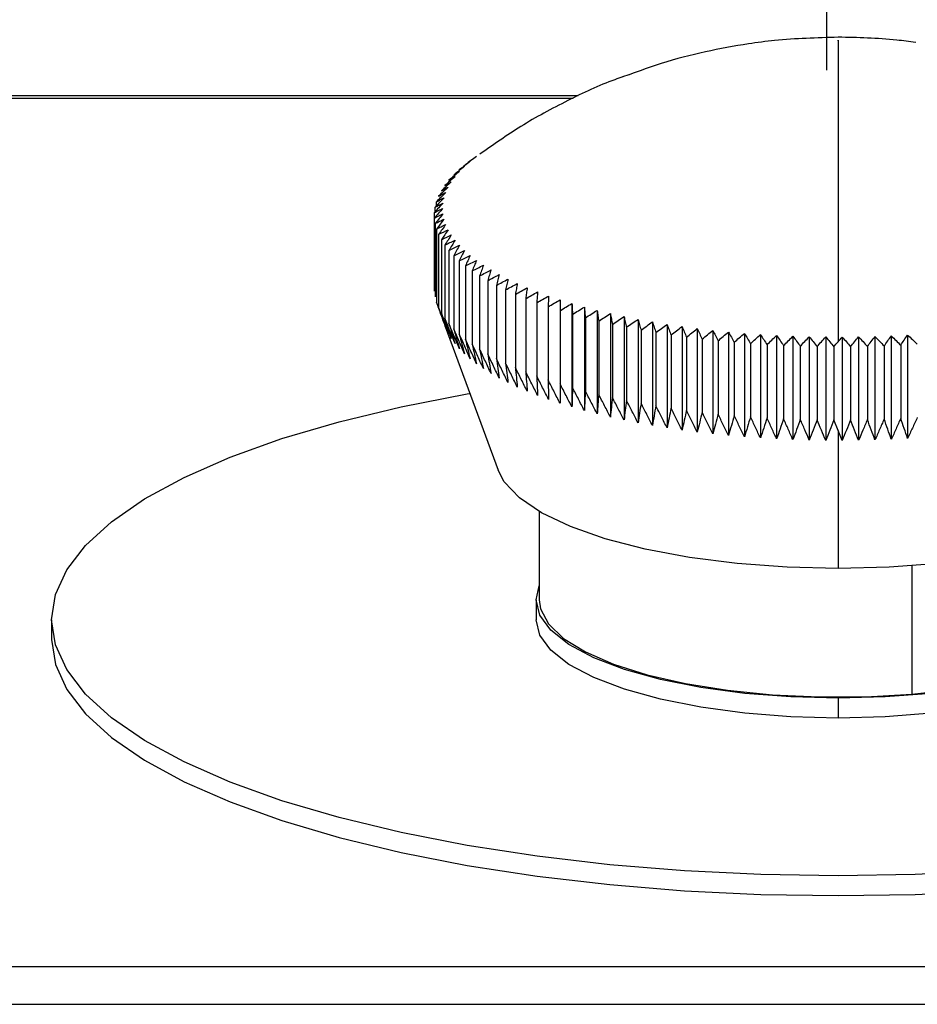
# Model space of a CAD drawing. Header units: millimetres. Extents: x 0 to 1118, y 0 to 864.
# Tile 35 of 67: x 348 to 391, y 462 to 509. Entities that reach past the tile are written whole.
import ezdxf

# ---------------------------------------------------------------- set-up
doc = ezdxf.new("R2010")
doc.units = ezdxf.units.MM
doc.layers.add('DIMENSIONS', color=140, linetype='Continuous', lineweight=25)

msp = doc.modelspace()

# ---------------------------------------------------------------- linework, layer by layer
for p, q in [((377.242, 506.676), (377.538, 506.771)), ((377.242, 506.676), (377.242, 506.673)), ((375.117, 505.755), (275.305, 505.755)), ((275.305, 505.646), (374.872, 505.646)), ((368.292, 500.228), (368.292, 500.452)), ((368.358, 500.521), (368.358, 500.712)), ((368.258, 496.704), (368.258, 500.191)), ((368.258, 496.443), (368.258, 499.931)), ((368.292, 499.67), (368.292, 496.183)), ((368.358, 499.41), (368.358, 495.923)), ((368.458, 499.151), (368.458, 495.664)), ((368.591, 498.894), (368.591, 495.407)), ((368.756, 498.639), (368.756, 495.152)), ((368.954, 498.386), (368.954, 494.899)), ((369.184, 498.137), (369.184, 494.649)), ((369.446, 497.89), (369.446, 494.403)), ((369.739, 497.647), (369.739, 494.16)), ((370.063, 497.409), (370.063, 493.922)), ((370.417, 497.175), (370.417, 493.688)), ((370.8, 496.946), (370.8, 493.459)), ((371.213, 496.722), (371.213, 493.235)), ((371.653, 496.505), (371.653, 493.017)), ((372.121, 496.293), (372.121, 492.806)), ((372.616, 496.088), (372.616, 492.601)), ((373.137, 495.89), (373.137, 492.403)), ((374.248, 496.033), (374.248, 491.102)), ((374.817, 495.857), (374.817, 490.926)), ((373.682, 495.699), (373.682, 492.212)), ((374.251, 495.515), (374.251, 492.028)), ((374.843, 495.34), (374.843, 491.853)), ((375.408, 495.689), (375.408, 490.758)), ((376.019, 495.53), (376.019, 490.598)), ((376.651, 495.378), (376.651, 490.447)), ((375.458, 495.172), (375.458, 491.685)), ((376.093, 495.014), (376.093, 491.526)), ((376.747, 494.863), (376.747, 491.376)), ((377.301, 495.236), (377.301, 490.304)), ((377.969, 495.102), (377.969, 490.171)), ((378.653, 494.977), (378.653, 490.046)), ((379.353, 494.862), (379.353, 489.931)), ((368.78, 494.767), (371.297, 487.906)), ((377.421, 494.722), (377.421, 491.235)), ((378.112, 494.59), (378.112, 491.103)), ((378.819, 494.468), (378.819, 490.981)), ((379.541, 494.355), (379.541, 490.868)), ((380.067, 494.757), (380.067, 489.825)), ((380.794, 494.661), (380.794, 489.73)), ((381.532, 494.575), (381.532, 489.644)), ((382.281, 494.499), (382.281, 489.568)), ((383.039, 494.433), (383.039, 489.502)), ((383.804, 494.378), (383.804, 489.447)), ((390.82, 494.354), (390.82, 489.423)), ((380.277, 494.252), (380.277, 490.765)), ((381.025, 494.159), (381.025, 490.672)), ((381.785, 494.077), (381.785, 490.589)), ((382.555, 494.004), (382.555, 490.517)), ((383.333, 493.942), (383.333, 490.455)), ((384.118, 493.891), (384.118, 490.404)), ((384.576, 494.333), (384.576, 489.402)), ((385.353, 494.299), (385.353, 489.367)), ((386.134, 494.275), (386.134, 489.344)), ((386.917, 494.262), (386.917, 489.33)), ((387.701, 494.259), (387.701, 489.328)), ((388.485, 494.267), (388.485, 489.336)), ((389.267, 494.285), (389.267, 489.354)), ((390.046, 494.315), (390.046, 489.383)), ((390.496, 493.87), (390.496, 490.382)), ((384.909, 493.851), (384.909, 490.363)), ((385.705, 493.821), (385.705, 490.334)), ((386.504, 493.802), (386.504, 490.315)), ((387.305, 493.794), (387.305, 490.307)), ((388.105, 493.797), (388.105, 490.309)), ((388.905, 493.81), (388.905, 490.323)), ((389.703, 493.835), (389.703, 490.347)), ((387.505, 489.809), (387.305, 490.307)), ((387.701, 489.328), (387.505, 489.809)), ((387.505, 489.809), (387.505, 483.221)), ((373.255, 485.944), (373.255, 481.728)), ((391.03, 483.347), (391.03, 477.233)), ((373.105, 481.728), (373.105, 480.783)), ((350.005, 480.783), (350.005, 479.837)), ((387.505, 477.04), (387.505, 476.094)), ((504.174, 464.231), (270.836, 464.231)), ((270.836, 462.445), (504.174, 462.445))]:
    msp.add_line(p, q)
at = {"flags": 128}
for points in [[(350.005, 480.783), (350.185, 481.979), (350.725, 483.164), (351.62, 484.327), (352.859, 485.455), (354.433, 486.538), (356.325, 487.565), (358.517, 488.528), (360.988, 489.415), (363.715, 490.22), (366.671, 490.934), (369.827, 491.55), (369.952, 491.571)], [(387.505, 483.221), (385.072, 483.281), (382.693, 483.458), (380.422, 483.748), (378.31, 484.145), (376.402, 484.64), (374.743, 485.222), (373.368, 485.879), (372.31, 486.594), (371.591, 487.353), (371.297, 487.906)], [(403.713, 487.906), (403.419, 487.353), (402.7, 486.594), (401.641, 485.879), (400.267, 485.222), (398.607, 484.64), (396.7, 484.145), (394.587, 483.748), (392.316, 483.458), (389.938, 483.281), (387.505, 483.221)], [(387.505, 477.04), (385.252, 477.098), (383.055, 477.269), (380.967, 477.551), (379.041, 477.935), (377.322, 478.413), (375.855, 478.972), (374.674, 479.6), (373.81, 480.279), (373.282, 480.995), (373.105, 481.728), (373.255, 482.403)], [(401.755, 482.403), (401.905, 481.728), (401.728, 480.995), (401.2, 480.279), (400.335, 479.6), (399.155, 478.972), (397.687, 478.413), (395.969, 477.935), (394.042, 477.551), (391.955, 477.269), (389.757, 477.098), (387.505, 477.04)], [(373.255, 481.728), (373.316, 481.298), (373.698, 480.58), (374.419, 479.891), (375.463, 479.247), (376.803, 478.665), (378.407, 478.157), (380.234, 477.738), (382.241, 477.417), (384.377, 477.202), (386.591, 477.098), (388.827, 477.109), (391.03, 477.233)], [(391.03, 477.233), (393.147, 477.468), (395.124, 477.808), (396.914, 478.244), (398.472, 478.766), (399.761, 479.361), (400.747, 480.014), (401.407, 480.71), (401.725, 481.431), (401.755, 481.728)], [(394.821, 468.808), (391.18, 468.633), (387.505, 468.574), (383.829, 468.633), (380.189, 468.808), (376.619, 469.099), (373.154, 469.503), (369.827, 470.015), (366.671, 470.631), (363.715, 471.345), (360.988, 472.15), (358.517, 473.037), (356.325, 474), (354.433, 475.027), (352.859, 476.11), (351.62, 477.239), (350.725, 478.401), (350.185, 479.586), (350.005, 480.783)], [(387.505, 476.094), (385.252, 476.152), (383.055, 476.324), (380.967, 476.605), (379.041, 476.99), (377.322, 477.468), (375.855, 478.027), (374.674, 478.654), (373.81, 479.334), (373.282, 480.049), (373.105, 480.783)], [(401.905, 480.783), (401.728, 480.049), (401.2, 479.334), (400.335, 478.654), (399.155, 478.027), (397.687, 477.468), (395.969, 476.99), (394.042, 476.605), (391.955, 476.324), (389.757, 476.152), (387.505, 476.094)], [(350.005, 479.837), (350.185, 478.64), (350.725, 477.455), (351.62, 476.293), (352.859, 475.165), (354.433, 474.082), (356.325, 473.054), (358.517, 472.092), (360.988, 471.204), (363.715, 470.4), (366.671, 469.686), (369.827, 469.07), (373.154, 468.558), (376.619, 468.154), (380.189, 467.863), (383.829, 467.687), (387.505, 467.628), (391.18, 467.687), (394.821, 467.863)]]:
    msp.add_lwpolyline(points, dxfattribs=at)
for points, knots in [([(387.505, 508.553), (386.495, 508.524), (385.066, 508.484), (382.959, 508.211), (381.15, 507.872), (379.243, 507.387), (378.05, 506.952), (377.54, 506.766)], [0, 0, 0, 0, 0.297451, 0.420949, 0.625891, 0.839855, 1, 1, 1, 1]), ([(391.208, 508.302), (390.907, 508.344), (389.68, 508.513), (388.44, 508.536), (387.505, 508.553)], [0, 0, 0, 0, 0.245417, 1, 1, 1, 1]), ([(387.505, 508.379), (387.505, 508.416), (387.505, 508.526), (387.505, 507.592), (387.505, 506.973)], [0, 0, 0, 0, 0.338495, 1, 1, 1, 1]), ([(377.245, 506.663), (377.117, 506.62), (376.214, 506.31), (374.577, 505.536), (372.408, 504.372), (371.067, 503.428), (370.422, 502.974)], [0, 0, 0, 0, 0.0519741, 0.3681909, 0.696223, 1, 1, 1, 1]), ([(369.446, 502.232), (369.487, 502.26), (369.569, 502.318), (369.652, 502.372), (369.694, 502.399)], [0, 0, 0, 0, 0.49864, 1, 1, 1, 1]), ([(369.739, 502.474), (369.776, 502.503), (369.851, 502.559), (369.927, 502.612), (369.965, 502.639)], [0, 0, 0, 0, 0.498596, 1, 1, 1, 1]), ([(368.954, 501.735), (369.002, 501.765), (369.098, 501.826), (369.195, 501.882), (369.243, 501.91)], [0, 0, 0, 0, 0.498713, 1, 1, 1, 1]), ([(369.184, 501.985), (369.229, 502.015), (369.318, 502.074), (369.408, 502.129), (369.453, 502.156)], [0, 0, 0, 0, 0.498679, 1, 1, 1, 1]), ([(368.591, 501.228), (368.645, 501.259), (368.754, 501.322), (368.864, 501.381), (368.919, 501.411)], [0, 0, 0, 0, 0.4987649, 1, 1, 1, 1]), ([(368.756, 501.483), (368.807, 501.513), (368.91, 501.575), (369.013, 501.633), (369.065, 501.662)], [0, 0, 0, 0, 0.498742, 1, 1, 1, 1]), ([(368.458, 500.97), (368.516, 501.003), (368.631, 501.067), (368.747, 501.128), (368.806, 501.158)], [0, 0, 0, 0, 0.498782, 1, 1, 1, 1]), ([(368.292, 500.452), (368.355, 500.486), (368.482, 500.554), (368.611, 500.617), (368.675, 500.649)], [0, 0, 0, 0, 0.498801, 1, 1, 1, 1]), ([(368.358, 500.712), (368.419, 500.745), (368.54, 500.811), (368.663, 500.873), (368.724, 500.904)], [0, 0, 0, 0, 0.498794, 1, 1, 1, 1]), ([(368.258, 500.191), (368.325, 500.226), (368.457, 500.296), (368.592, 500.361), (368.659, 500.394)], [0, 0, 0, 0, 0.498802, 1, 1, 1, 1]), ([(368.659, 500.394), (368.592, 500.317), (368.457, 500.164), (368.325, 500.008), (368.259, 499.931)], [0, 0, 0, 0, 0.501214, 1, 1, 1, 1]), ([(368.259, 499.931), (368.327, 499.966), (368.465, 500.038), (368.605, 500.105), (368.675, 500.139)], [0, 0, 0, 0, 0.498789, 1, 1, 1, 1]), ([(368.675, 500.139), (368.611, 500.061), (368.482, 499.906), (368.355, 499.749), (368.292, 499.67)], [0, 0, 0, 0, 0.501207, 1, 1, 1, 1]), ([(368.292, 499.67), (368.363, 499.707), (368.507, 499.78), (368.652, 499.849), (368.724, 499.884)], [0, 0, 0, 0, 0.49877, 1, 1, 1, 1]), ([(368.358, 499.41), (368.432, 499.448), (368.58, 499.523), (368.73, 499.594), (368.806, 499.63)], [0, 0, 0, 0, 0.498775, 1, 1, 1, 1]), ([(368.806, 494.699), (368.731, 494.902), (368.581, 495.309), (368.433, 495.718), (368.359, 495.923)], [0, 0, 0, 0, 0.497263, 1, 1, 1, 1]), ([(368.458, 495.664), (368.516, 495.502), (368.631, 495.179), (368.748, 494.859), (368.806, 494.699)], [0, 0, 0, 0, 0.502737, 1, 1, 1, 1]), ([(368.919, 494.446), (368.842, 494.648), (368.688, 495.054), (368.535, 495.46), (368.458, 495.664)], [0, 0, 0, 0, 0.497263, 1, 1, 1, 1]), ([(368.591, 495.407), (368.646, 495.246), (368.754, 494.925), (368.865, 494.605), (368.919, 494.446)], [0, 0, 0, 0, 0.502737, 1, 1, 1, 1]), ([(369.065, 494.196), (368.986, 494.396), (368.827, 494.8), (368.67, 495.204), (368.591, 495.407)], [0, 0, 0, 0, 0.497263, 1, 1, 1, 1]), ([(368.756, 495.152), (368.808, 494.991), (368.91, 494.672), (369.014, 494.354), (369.065, 494.196)], [0, 0, 0, 0, 0.502737, 1, 1, 1, 1]), ([(369.243, 493.947), (369.162, 494.146), (368.999, 494.548), (368.837, 494.95), (368.756, 495.152)], [0, 0, 0, 0, 0.497263, 1, 1, 1, 1]), ([(368.954, 494.899), (369.002, 494.739), (369.098, 494.421), (369.195, 494.104), (369.243, 493.947)], [0, 0, 0, 0, 0.502737, 1, 1, 1, 1]), ([(369.453, 493.701), (369.37, 493.899), (369.202, 494.298), (369.037, 494.698), (368.954, 494.899)], [0, 0, 0, 0, 0.497263, 1, 1, 1, 1]), ([(369.184, 494.649), (369.229, 494.49), (369.318, 494.173), (369.408, 493.858), (369.453, 493.701)], [0, 0, 0, 0, 0.502737, 1, 1, 1, 1]), ([(369.694, 493.458), (369.609, 493.655), (369.438, 494.052), (369.269, 494.449), (369.184, 494.649)], [0, 0, 0, 0, 0.4972633, 1, 1, 1, 1]), ([(369.446, 494.403), (369.487, 494.244), (369.569, 493.928), (369.652, 493.614), (369.694, 493.458)], [0, 0, 0, 0, 0.502737, 1, 1, 1, 1]), ([(369.965, 493.218), (369.879, 493.415), (369.704, 493.809), (369.533, 494.204), (369.446, 494.403)], [0, 0, 0, 0, 0.497263, 1, 1, 1, 1]), ([(369.739, 494.16), (369.777, 494.002), (369.852, 493.687), (369.927, 493.374), (369.965, 493.218)], [0, 0, 0, 0, 0.502737, 1, 1, 1, 1]), ([(370.267, 492.983), (370.179, 493.178), (370.002, 493.57), (369.827, 493.963), (369.739, 494.16)], [0, 0, 0, 0, 0.497263, 1, 1, 1, 1]), ([(370.063, 493.922), (370.097, 493.764), (370.164, 493.45), (370.233, 493.138), (370.267, 492.983)], [0, 0, 0, 0, 0.502737, 1, 1, 1, 1]), ([(370.599, 492.752), (370.509, 492.945), (370.33, 493.335), (370.152, 493.725), (370.063, 493.922)], [0, 0, 0, 0, 0.497263, 1, 1, 1, 1]), ([(370.417, 493.688), (370.447, 493.53), (370.507, 493.217), (370.568, 492.906), (370.599, 492.752)], [0, 0, 0, 0, 0.502737, 1, 1, 1, 1]), ([(370.96, 492.525), (370.869, 492.717), (370.687, 493.105), (370.507, 493.493), (370.417, 493.688)], [0, 0, 0, 0, 0.4972633, 1, 1, 1, 1]), ([(370.8, 493.459), (370.827, 493.302), (370.88, 492.99), (370.933, 492.679), (370.96, 492.525)], [0, 0, 0, 0, 0.502737, 1, 1, 1, 1]), ([(371.35, 492.303), (371.258, 492.495), (371.074, 492.879), (370.892, 493.265), (370.8, 493.459)], [0, 0, 0, 0, 0.497263, 1, 1, 1, 1]), ([(371.213, 493.235), (371.235, 493.079), (371.281, 492.767), (371.327, 492.457), (371.35, 492.303)], [0, 0, 0, 0, 0.502737, 1, 1, 1, 1]), ([(371.767, 492.087), (371.675, 492.277), (371.489, 492.66), (371.305, 493.043), (371.213, 493.235)], [0, 0, 0, 0, 0.497263, 1, 1, 1, 1]), ([(371.653, 493.018), (371.672, 492.861), (371.71, 492.55), (371.748, 492.241), (371.767, 492.087)], [0, 0, 0, 0, 0.502737, 1, 1, 1, 1]), ([(372.212, 491.877), (372.119, 492.066), (371.932, 492.446), (371.746, 492.826), (371.653, 493.018)], [0, 0, 0, 0, 0.497263, 1, 1, 1, 1]), ([(372.121, 492.806), (372.137, 492.65), (372.167, 492.339), (372.197, 492.031), (372.212, 491.877)], [0, 0, 0, 0, 0.502737, 1, 1, 1, 1]), ([(372.684, 491.673), (372.59, 491.861), (372.401, 492.238), (372.215, 492.616), (372.121, 492.806)], [0, 0, 0, 0, 0.497263, 1, 1, 1, 1]), ([(372.616, 492.601), (372.627, 492.445), (372.65, 492.135), (372.672, 491.826), (372.684, 491.673)], [0, 0, 0, 0, 0.502737, 1, 1, 1, 1]), ([(373.181, 491.476), (373.087, 491.662), (372.897, 492.036), (372.71, 492.412), (372.616, 492.601)], [0, 0, 0, 0, 0.497263, 1, 1, 1, 1]), ([(373.137, 492.403), (373.144, 492.247), (373.159, 491.937), (373.173, 491.629), (373.181, 491.476)], [0, 0, 0, 0, 0.502737, 1, 1, 1, 1]), ([(373.703, 491.285), (373.608, 491.47), (373.418, 491.842), (373.231, 492.215), (373.137, 492.403)], [0, 0, 0, 0, 0.4972633, 1, 1, 1, 1]), ([(373.682, 492.212), (373.685, 492.056), (373.692, 491.746), (373.699, 491.438), (373.703, 491.285)], [0, 0, 0, 0, 0.502737, 1, 1, 1, 1]), ([(374.248, 491.102), (374.154, 491.286), (373.964, 491.655), (373.776, 492.025), (373.682, 492.212)], [0, 0, 0, 0, 0.497263, 1, 1, 1, 1]), ([(374.251, 492.028), (374.251, 491.873), (374.25, 491.563), (374.249, 491.255), (374.248, 491.102)], [0, 0, 0, 0, 0.502737, 1, 1, 1, 1]), ([(374.817, 490.926), (374.723, 491.109), (374.533, 491.475), (374.346, 491.843), (374.251, 492.028)], [0, 0, 0, 0, 0.497263, 1, 1, 1, 1]), ([(374.844, 491.853), (374.839, 491.697), (374.83, 491.387), (374.821, 491.079), (374.817, 490.926)], [0, 0, 0, 0, 0.502737, 1, 1, 1, 1]), ([(375.408, 490.758), (375.314, 490.939), (375.124, 491.304), (374.938, 491.669), (374.844, 491.853)], [0, 0, 0, 0, 0.497263, 1, 1, 1, 1]), ([(375.458, 491.685), (375.449, 491.529), (375.433, 491.22), (375.416, 490.911), (375.408, 490.758)], [0, 0, 0, 0, 0.502737, 1, 1, 1, 1]), ([(376.019, 490.598), (375.926, 490.778), (375.737, 491.14), (375.551, 491.503), (375.458, 491.685)], [0, 0, 0, 0, 0.497263, 1, 1, 1, 1]), ([(376.093, 491.526), (376.08, 491.37), (376.056, 491.06), (376.031, 490.752), (376.019, 490.598)], [0, 0, 0, 0, 0.502737, 1, 1, 1, 1]), ([(376.651, 490.447), (376.558, 490.626), (376.371, 490.985), (376.186, 491.345), (376.093, 491.526)], [0, 0, 0, 0, 0.4972633, 1, 1, 1, 1]), ([(376.747, 491.376), (376.731, 491.22), (376.699, 490.909), (376.667, 490.601), (376.651, 490.447)], [0, 0, 0, 0, 0.502737, 1, 1, 1, 1]), ([(377.301, 490.304), (377.209, 490.482), (377.023, 490.838), (376.84, 491.196), (376.748, 491.376)], [0, 0, 0, 0, 0.497263, 1, 1, 1, 1]), ([(377.421, 491.235), (377.401, 491.079), (377.361, 490.768), (377.321, 490.458), (377.301, 490.304)], [0, 0, 0, 0, 0.502737, 1, 1, 1, 1]), ([(377.969, 490.171), (377.878, 490.347), (377.694, 490.701), (377.512, 491.056), (377.421, 491.235)], [0, 0, 0, 0, 0.497263, 1, 1, 1, 1]), ([(378.112, 491.103), (378.088, 490.946), (378.041, 490.635), (377.993, 490.325), (377.969, 490.171)], [0, 0, 0, 0, 0.502737, 1, 1, 1, 1]), ([(378.653, 490.046), (378.563, 490.221), (378.381, 490.573), (378.202, 490.926), (378.112, 491.103)], [0, 0, 0, 0, 0.497263, 1, 1, 1, 1]), ([(378.819, 490.981), (378.791, 490.824), (378.736, 490.511), (378.681, 490.201), (378.653, 490.046)], [0, 0, 0, 0, 0.502737, 1, 1, 1, 1]), ([(379.353, 489.931), (379.264, 490.105), (379.085, 490.454), (378.908, 490.804), (378.819, 490.981)], [0, 0, 0, 0, 0.497263, 1, 1, 1, 1]), ([(379.541, 490.868), (379.51, 490.71), (379.447, 490.397), (379.384, 490.086), (379.353, 489.931)], [0, 0, 0, 0, 0.502737, 1, 1, 1, 1]), ([(380.067, 489.825), (379.979, 489.998), (379.803, 490.345), (379.629, 490.693), (379.541, 490.868)], [0, 0, 0, 0, 0.497263, 1, 1, 1, 1]), ([(380.277, 490.765), (380.242, 490.607), (380.172, 490.293), (380.102, 489.981), (380.067, 489.825)], [0, 0, 0, 0, 0.5027367, 1, 1, 1, 1]), ([(380.794, 489.73), (380.708, 489.901), (380.534, 490.245), (380.363, 490.591), (380.277, 490.765)], [0, 0, 0, 0, 0.4972633, 1, 1, 1, 1]), ([(381.025, 490.672), (380.987, 490.514), (380.91, 490.199), (380.832, 489.885), (380.794, 489.73)], [0, 0, 0, 0, 0.502737, 1, 1, 1, 1]), ([(381.532, 489.644), (381.448, 489.814), (381.278, 490.156), (381.11, 490.499), (381.026, 490.672)], [0, 0, 0, 0, 0.497263, 1, 1, 1, 1]), ([(381.785, 490.589), (381.743, 490.43), (381.659, 490.114), (381.574, 489.8), (381.532, 489.644)], [0, 0, 0, 0, 0.502737, 1, 1, 1, 1]), ([(382.281, 489.568), (382.198, 489.737), (382.032, 490.077), (381.868, 490.418), (381.785, 490.589)], [0, 0, 0, 0, 0.497263, 1, 1, 1, 1]), ([(382.555, 490.517), (382.509, 490.358), (382.418, 490.04), (382.327, 489.725), (382.281, 489.568)], [0, 0, 0, 0, 0.502737, 1, 1, 1, 1]), ([(383.039, 489.502), (382.958, 489.67), (382.796, 490.008), (382.635, 490.347), (382.555, 490.517)], [0, 0, 0, 0, 0.497263, 1, 1, 1, 1]), ([(383.333, 490.455), (383.284, 490.295), (383.186, 489.977), (383.088, 489.66), (383.039, 489.502)], [0, 0, 0, 0, 0.502737, 1, 1, 1, 1]), ([(383.804, 489.447), (383.726, 489.614), (383.567, 489.949), (383.411, 490.286), (383.333, 490.455)], [0, 0, 0, 0, 0.497263, 1, 1, 1, 1]), ([(384.118, 490.404), (384.066, 490.243), (383.962, 489.923), (383.856, 489.605), (383.804, 489.447)], [0, 0, 0, 0, 0.502737, 1, 1, 1, 1]), ([(384.576, 489.402), (384.5, 489.568), (384.346, 489.901), (384.195, 490.236), (384.118, 490.404)], [0, 0, 0, 0, 0.497263, 1, 1, 1, 1]), ([(384.909, 490.364), (384.854, 490.202), (384.743, 489.881), (384.632, 489.561), (384.576, 489.402)], [0, 0, 0, 0, 0.502737, 1, 1, 1, 1]), ([(385.353, 489.367), (385.279, 489.532), (385.13, 489.863), (384.983, 490.196), (384.91, 490.364)], [0, 0, 0, 0, 0.4972633, 1, 1, 1, 1]), ([(385.705, 490.334), (385.646, 490.171), (385.53, 489.848), (385.412, 489.527), (385.353, 489.367)], [0, 0, 0, 0, 0.502737, 1, 1, 1, 1]), ([(386.134, 489.344), (386.062, 489.507), (385.919, 489.837), (385.777, 490.167), (385.705, 490.334)], [0, 0, 0, 0, 0.4972633, 1, 1, 1, 1]), ([(386.504, 490.315), (386.442, 490.152), (386.32, 489.827), (386.195, 489.504), (386.134, 489.344)], [0, 0, 0, 0, 0.502737, 1, 1, 1, 1]), ([(386.917, 489.33), (386.848, 489.493), (386.71, 489.82), (386.573, 490.149), (386.504, 490.315)], [0, 0, 0, 0, 0.497263, 1, 1, 1, 1]), ([(387.304, 490.307), (387.24, 490.143), (387.111, 489.816), (386.981, 489.492), (386.917, 489.33)], [0, 0, 0, 0, 0.502746, 1, 1, 1, 1]), ([(388.105, 490.309), (388.038, 490.144), (387.904, 489.816), (387.768, 489.49), (387.701, 489.328)], [0, 0, 0, 0, 0.502741, 1, 1, 1, 1]), ([(388.485, 489.336), (388.421, 489.497), (388.294, 489.82), (388.169, 490.146), (388.106, 490.309)], [0, 0, 0, 0, 0.497259, 1, 1, 1, 1]), ([(388.905, 490.323), (388.835, 490.157), (388.696, 489.827), (388.555, 489.499), (388.485, 489.336)], [0, 0, 0, 0, 0.502737, 1, 1, 1, 1]), ([(389.267, 489.354), (389.206, 489.514), (389.085, 489.836), (388.966, 490.16), (388.905, 490.323)], [0, 0, 0, 0, 0.497263, 1, 1, 1, 1]), ([(389.703, 490.347), (389.63, 490.181), (389.486, 489.849), (389.339, 489.518), (389.267, 489.354)], [0, 0, 0, 0, 0.5027367, 1, 1, 1, 1]), ([(390.046, 489.383), (389.988, 489.543), (389.874, 489.863), (389.76, 490.185), (389.703, 490.347)], [0, 0, 0, 0, 0.497263, 1, 1, 1, 1]), ([(390.496, 490.382), (390.421, 490.215), (390.272, 489.881), (390.121, 489.549), (390.046, 489.383)], [0, 0, 0, 0, 0.5027367, 1, 1, 1, 1]), ([(390.82, 489.423), (390.766, 489.582), (390.658, 489.901), (390.55, 490.221), (390.497, 490.382)], [0, 0, 0, 0, 0.497263, 1, 1, 1, 1]), ([(391.285, 490.428), (391.207, 490.259), (391.054, 489.924), (390.898, 489.589), (390.82, 489.423)], [0, 0, 0, 0, 0.502737, 1, 1, 1, 1])]:
    msp.add_open_spline(points, degree=3, knots=knots)
for points in [[(387.505, 506.973), (387.505, 504.694), (387.505, 500.097), (387.505, 494.031)], [(370.267, 502.874), (370.179, 502.808), (370.001, 502.677), (369.826, 502.542), (369.739, 502.474)], [(369.694, 502.399), (369.608, 502.331), (369.437, 502.194), (369.269, 502.055), (369.184, 501.985)], [(369.965, 502.639), (369.878, 502.572), (369.704, 502.437), (369.532, 502.3), (369.446, 502.232)], [(369.243, 501.91), (369.162, 501.84), (368.998, 501.699), (368.837, 501.555), (368.756, 501.483)], [(369.453, 502.156), (369.369, 502.087), (369.202, 501.948), (369.037, 501.806), (368.954, 501.735)], [(368.919, 501.411), (368.842, 501.338), (368.687, 501.193), (368.535, 501.045), (368.458, 500.97)], [(369.065, 501.662), (368.986, 501.59), (368.827, 501.447), (368.669, 501.301), (368.591, 501.228)], [(368.806, 501.158), (368.731, 501.084), (368.581, 500.937), (368.432, 500.787), (368.358, 500.712)], [(368.675, 500.649), (368.605, 500.574), (368.466, 500.423), (368.328, 500.268), (368.258, 500.191)], [(368.724, 500.904), (368.652, 500.83), (368.507, 500.68), (368.363, 500.528), (368.292, 500.452)], [(368.724, 499.884), (368.663, 499.806), (368.54, 499.649), (368.419, 499.49), (368.358, 499.41)], [(368.806, 499.63), (368.747, 499.551), (368.631, 499.393), (368.516, 499.232), (368.458, 499.151)], [(368.458, 499.151), (368.61, 499.229), (368.764, 499.304), (368.919, 499.378)], [(368.919, 499.378), (368.864, 499.298), (368.754, 499.138), (368.645, 498.975), (368.591, 498.894)], [(368.591, 498.894), (368.748, 498.974), (368.906, 499.051), (369.065, 499.127)], [(369.065, 499.127), (369.014, 499.046), (368.91, 498.885), (368.807, 498.721), (368.756, 498.639)], [(368.756, 498.639), (368.917, 498.721), (369.08, 498.801), (369.243, 498.878)], [(369.243, 498.878), (369.195, 498.797), (369.098, 498.634), (369.002, 498.469), (368.954, 498.386)], [(368.954, 498.386), (369.119, 498.47), (369.285, 498.552), (369.453, 498.632)], [(369.453, 498.632), (369.408, 498.55), (369.318, 498.386), (369.229, 498.22), (369.184, 498.137)], [(369.184, 498.137), (369.353, 498.223), (369.522, 498.307), (369.694, 498.389)], [(369.694, 498.389), (369.652, 498.307), (369.569, 498.142), (369.487, 497.974), (369.446, 497.89)], [(369.446, 497.89), (369.618, 497.979), (369.791, 498.065), (369.965, 498.15)], [(369.965, 498.15), (369.927, 498.067), (369.851, 497.901), (369.776, 497.732), (369.739, 497.647)], [(369.739, 497.647), (369.914, 497.738), (370.09, 497.827), (370.267, 497.914)], [(370.267, 497.914), (370.233, 497.831), (370.164, 497.664), (370.097, 497.494), (370.063, 497.409)], [(370.063, 497.409), (370.24, 497.502), (370.419, 497.594), (370.599, 497.683)], [(370.599, 497.683), (370.568, 497.599), (370.507, 497.431), (370.447, 497.26), (370.417, 497.175)], [(370.417, 497.175), (370.596, 497.271), (370.778, 497.365), (370.96, 497.456)], [(370.96, 497.456), (370.933, 497.372), (370.88, 497.203), (370.827, 497.032), (370.8, 496.946)], [(370.8, 496.946), (370.982, 497.044), (371.165, 497.141), (371.35, 497.235)], [(371.35, 497.235), (371.327, 497.15), (371.281, 496.981), (371.235, 496.809), (371.213, 496.722)], [(371.213, 496.722), (371.396, 496.823), (371.581, 496.922), (371.767, 497.019)], [(371.767, 497.019), (371.748, 496.934), (371.71, 496.764), (371.672, 496.591), (371.653, 496.505)], [(371.653, 496.505), (371.838, 496.608), (372.025, 496.709), (372.212, 496.808)], [(372.212, 496.808), (372.197, 496.723), (372.166, 496.553), (372.136, 496.38), (372.121, 496.293)], [(372.121, 496.293), (372.307, 496.399), (372.495, 496.503), (372.684, 496.604)], [(372.684, 496.604), (372.672, 496.519), (372.65, 496.348), (372.627, 496.175), (372.616, 496.088)], [(372.616, 496.088), (372.803, 496.197), (372.991, 496.303), (373.181, 496.407)], [(373.181, 496.407), (373.173, 496.321), (373.158, 496.15), (373.144, 495.977), (373.137, 495.89)], [(373.137, 495.89), (373.324, 496.001), (373.512, 496.11), (373.703, 496.216)], [(373.703, 496.216), (373.699, 496.131), (373.692, 495.96), (373.685, 495.786), (373.682, 495.699)], [(373.682, 495.699), (373.869, 495.813), (374.058, 495.924), (374.248, 496.033)], [(374.248, 496.033), (374.249, 495.948), (374.25, 495.776), (374.251, 495.602), (374.251, 495.515)], [(374.251, 495.515), (374.438, 495.632), (374.627, 495.746), (374.817, 495.857)], [(374.817, 495.857), (374.821, 495.772), (374.83, 495.601), (374.839, 495.427), (374.843, 495.34)], [(374.843, 495.34), (375.03, 495.459), (375.218, 495.575), (375.408, 495.689)], [(375.408, 495.689), (375.416, 495.604), (375.433, 495.433), (375.449, 495.259), (375.458, 495.172)], [(375.458, 495.172), (375.643, 495.294), (375.83, 495.413), (376.019, 495.53)], [(376.019, 495.53), (376.032, 495.444), (376.056, 495.274), (376.08, 495.1), (376.093, 495.014)], [(376.093, 495.014), (376.277, 495.137), (376.463, 495.259), (376.651, 495.378)], [(376.651, 495.378), (376.667, 495.293), (376.699, 495.123), (376.731, 494.95), (376.747, 494.863)], [(376.747, 494.863), (376.93, 494.99), (377.115, 495.114), (377.301, 495.236)], [(377.301, 495.236), (377.321, 495.151), (377.361, 494.981), (377.401, 494.808), (377.421, 494.722)], [(377.421, 494.722), (377.601, 494.851), (377.784, 494.978), (377.969, 495.102)], [(377.969, 495.102), (377.993, 495.017), (378.041, 494.848), (378.088, 494.676), (378.112, 494.59)], [(378.112, 494.59), (378.29, 494.722), (378.471, 494.851), (378.653, 494.977)], [(378.653, 494.977), (378.681, 494.893), (378.737, 494.725), (378.791, 494.553), (378.819, 494.468)], [(378.819, 494.468), (378.995, 494.601), (379.173, 494.733), (379.353, 494.862)], [(379.353, 494.862), (379.385, 494.778), (379.448, 494.611), (379.51, 494.44), (379.541, 494.355)], [(379.541, 494.355), (379.714, 494.491), (379.889, 494.625), (380.067, 494.757)], [(380.067, 494.757), (380.102, 494.673), (380.173, 494.506), (380.242, 494.337), (380.277, 494.252)], [(380.277, 494.252), (380.447, 494.39), (380.619, 494.527), (380.794, 494.661)], [(380.794, 494.661), (380.833, 494.578), (380.91, 494.412), (380.987, 494.243), (381.025, 494.159)], [(381.025, 494.159), (381.192, 494.3), (381.361, 494.438), (381.532, 494.575)], [(381.532, 494.575), (381.575, 494.492), (381.659, 494.328), (381.743, 494.16), (381.785, 494.077)], [(381.785, 494.077), (381.948, 494.219), (382.113, 494.36), (382.281, 494.499)], [(382.281, 494.499), (382.327, 494.417), (382.419, 494.254), (382.509, 494.087), (382.555, 494.004)], [(382.555, 494.004), (382.713, 494.149), (382.875, 494.292), (383.039, 494.433)], [(383.039, 494.433), (383.088, 494.352), (383.187, 494.19), (383.284, 494.025), (383.333, 493.942)], [(383.333, 493.942), (383.487, 494.09), (383.644, 494.235), (383.804, 494.378)], [(383.804, 494.378), (383.857, 494.298), (383.962, 494.137), (384.066, 493.973), (384.118, 493.891)], [(390.496, 493.87), (390.603, 494.033), (390.711, 494.195), (390.82, 494.354)], [(390.82, 494.354), (390.898, 494.282), (391.054, 494.137), (391.208, 493.989), (391.285, 493.916)], [(384.118, 493.891), (384.268, 494.041), (384.421, 494.188), (384.576, 494.333)], [(384.576, 494.333), (384.632, 494.253), (384.744, 494.094), (384.854, 493.932), (384.909, 493.851)], [(384.909, 493.851), (385.055, 494.002), (385.203, 494.151), (385.353, 494.299)], [(385.353, 494.299), (385.412, 494.22), (385.53, 494.062), (385.647, 493.901), (385.705, 493.821)], [(385.705, 493.821), (385.846, 493.974), (385.988, 494.126), (386.134, 494.275)], [(386.134, 494.275), (386.196, 494.197), (386.32, 494.041), (386.443, 493.882), (386.504, 493.802)], [(386.504, 493.802), (386.639, 493.957), (386.777, 494.11), (386.917, 494.262)], [(386.917, 494.262), (386.982, 494.184), (387.112, 494.03), (387.24, 493.873), (387.305, 493.794)], [(387.305, 493.794), (387.371, 493.873), (387.437, 493.953), (387.505, 494.031)], [(387.505, 494.031), (387.57, 494.108), (387.635, 494.183), (387.701, 494.259)], [(387.701, 494.259), (387.838, 494.107), (387.973, 493.953), (388.105, 493.797)], [(388.105, 493.797), (388.23, 493.955), (388.356, 494.112), (388.485, 494.267)], [(388.485, 494.267), (388.555, 494.191), (388.696, 494.041), (388.836, 493.887), (388.905, 493.81)], [(388.905, 493.81), (389.024, 493.97), (389.144, 494.129), (389.267, 494.285)], [(389.267, 494.285), (389.34, 494.211), (389.486, 494.062), (389.631, 493.91), (389.703, 493.835)], [(389.703, 493.835), (389.816, 493.996), (389.93, 494.156), (390.046, 494.315)], [(390.046, 494.315), (390.121, 494.241), (390.272, 494.094), (390.422, 493.945), (390.496, 493.87)]]:
    msp.add_open_spline(points, degree=3)
at = {"layer": 'DIMENSIONS'}
msp.add_line((386.971, 506.981), (386.971, 542.68), dxfattribs=at)

doc.saveas('drawing.dxf')
